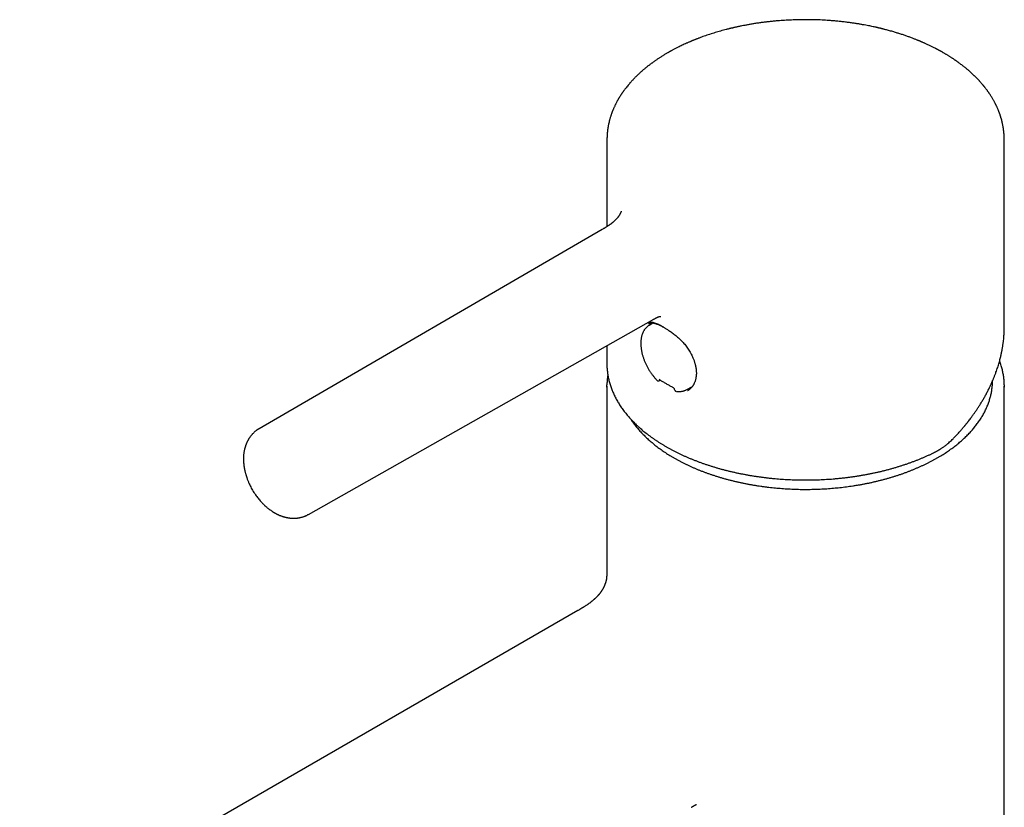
# Model space of a CAD drawing. Header units: millimetres. Extents: x 8 to 916, y 12 to 932.
# Tile 10 of 72: x 629 to 734, y 324 to 407. Entities that reach past the tile are written whole.
import ezdxf

# ---------------------------------------------------------------- set-up
doc = ezdxf.new("R2010")
doc.units = ezdxf.units.MM

msp = doc.modelspace()

# ---------------------------------------------------------------- linework, layer by layer
at = {"color": 7, "linetype": 'Continuous', "lineweight": 30}
for p, q in [((691.51, 394.55), (691.51, 394.56)), ((691.51, 394.55), (691.51, 385.52)), ((733.51, 394.56), (733.51, 394.55)), ((733.51, 374.91), (733.51, 394.55)), ((691.02, 385.23), (654.75, 364.16)), ((659.96, 355.1), (696.48, 375.74)), ((695.9, 375.24), (695.91, 375.25)), ((696.37, 375.33), (695.97, 375.08)), ((691.51, 372.93), (691.51, 371.03)), ((691.51, 371.03), (691.51, 370.89)), ((691.51, 368.66), (691.51, 351.2)), ((697.08, 369.25), (697.16, 369.29)), ((699.9, 368.28), (700.55, 368.63)), ((733.51, 238.43), (733.51, 368.66)), ((698.63, 368.35), (698.65, 368.28)), ((698.87, 368.1), (698.87, 368.1)), ((654.75, 364.16), (654.76, 364.16)), ((656.38, 355.28), (656.37, 355.28)), ((659.96, 355.1), (659.96, 355.1)), ((691.51, 351.19), (691.51, 351.2)), ((688.42, 344.93), (629.45, 310.89))]:
    msp.add_line(p, q, dxfattribs=at)
at = {"color": 7, "linetype": 'Continuous', "lineweight": 30, "flags": 128}
for points in [[(696.27, 375.34), (696.23, 375.29), (696.18, 375.21)], [(691.51, 368.55), (691.51, 368.66), (691.51, 368.78)], [(733.51, 368.78), (733.51, 368.66), (733.51, 368.55)]]:
    msp.add_lwpolyline(points, dxfattribs=at)
at = {"color": 7, "linetype": 'Continuous', "lineweight": 30}
msp.add_arc((700.03, 369.98), 1.58, 273.0934, 282.9163, dxfattribs=at)
for points, knots in [([(733.51, 394.56), (733.51, 394.59), (733.51, 394.65), (733.51, 394.73), (733.51, 394.79), (733.5, 394.85), (733.5, 394.91), (733.5, 394.98), (733.5, 395.08), (733.49, 395.19), (733.48, 395.31), (733.47, 395.41), (733.46, 395.49), (733.46, 395.55), (733.45, 395.61), (733.44, 395.68), (733.43, 395.75), (733.43, 395.81), (733.42, 395.85), (733.41, 395.9), (733.41, 395.94), (733.4, 395.99), (733.39, 396.06), (733.37, 396.16), (733.34, 396.28), (733.32, 396.39), (733.3, 396.49), (733.28, 396.58), (733.26, 396.66), (733.24, 396.73), (733.23, 396.79), (733.21, 396.87), (733.18, 396.95), (733.16, 397.03), (733.13, 397.11), (733.11, 397.19), (733.08, 397.27), (733.06, 397.35), (733.03, 397.44), (733, 397.52), (732.97, 397.59), (732.94, 397.67), (732.9, 397.76), (732.86, 397.87), (732.81, 397.98), (732.76, 398.09), (732.72, 398.19), (732.68, 398.27), (732.65, 398.33), (732.63, 398.38), (732.6, 398.44), (732.57, 398.49), (732.54, 398.55), (732.51, 398.62), (732.46, 398.71), (732.4, 398.82), (732.34, 398.93), (732.26, 399.06), (732.18, 399.19), (732.09, 399.34), (732.01, 399.46), (731.95, 399.56), (731.9, 399.63), (731.86, 399.69), (731.82, 399.75), (731.77, 399.81), (731.72, 399.89), (731.66, 399.97), (731.6, 400.05), (731.53, 400.14), (731.47, 400.21), (731.42, 400.28), (731.38, 400.33), (731.35, 400.37), (731.32, 400.4), (731.29, 400.44), (731.25, 400.48), (731.2, 400.54), (731.14, 400.61), (731.07, 400.7), (731, 400.78), (730.93, 400.85), (730.87, 400.92), (730.8, 400.99), (730.74, 401.06), (730.67, 401.13), (730.62, 401.19), (730.56, 401.24), (730.51, 401.3), (730.46, 401.35), (730.4, 401.41), (730.31, 401.49), (730.19, 401.61), (730.05, 401.74), (729.92, 401.86), (729.8, 401.97), (729.68, 402.07), (729.56, 402.17), (729.44, 402.27), (729.31, 402.37), (729.17, 402.49), (729.01, 402.61), (728.87, 402.71), (728.75, 402.8), (728.67, 402.86), (728.6, 402.91), (728.54, 402.96), (728.49, 402.99), (728.44, 403.02), (728.4, 403.05), (728.36, 403.08), (728.29, 403.13), (728.22, 403.18), (728.13, 403.24), (728.03, 403.3), (727.93, 403.37), (727.83, 403.43), (727.72, 403.5), (727.62, 403.56), (727.52, 403.63), (727.41, 403.69), (727.31, 403.76), (727.2, 403.82), (727.1, 403.87), (727.02, 403.92), (726.96, 403.96), (726.91, 403.99), (726.87, 404.01), (726.85, 404.02), (726.82, 404.04), (726.78, 404.06), (726.73, 404.08), (726.67, 404.12), (726.6, 404.16), (726.51, 404.2), (726.43, 404.25), (726.35, 404.29), (726.27, 404.33), (726.16, 404.39), (726.04, 404.45), (725.89, 404.52), (725.74, 404.6), (725.59, 404.67), (725.44, 404.74), (725.29, 404.81), (725.15, 404.87), (725.03, 404.93), (724.91, 404.98), (724.81, 405.02), (724.73, 405.05), (724.67, 405.08), (724.64, 405.09), (724.61, 405.11), (724.57, 405.12), (724.53, 405.14), (724.46, 405.17), (724.38, 405.2), (724.28, 405.24), (724.16, 405.29), (724.02, 405.34), (723.82, 405.42), (723.54, 405.53), (723.19, 405.65), (722.84, 405.78), (722.47, 405.89), (722.1, 406.01), (721.78, 406.11), (721.5, 406.19), (721.29, 406.25), (721.08, 406.3), (720.91, 406.35), (720.78, 406.38), (720.67, 406.41), (720.58, 406.43), (720.5, 406.45), (720.44, 406.47), (720.39, 406.48), (720.34, 406.49), (720.28, 406.5), (720.22, 406.52), (720.14, 406.54), (720.05, 406.56), (719.95, 406.58), (719.82, 406.61), (719.63, 406.65), (719.4, 406.7), (719.14, 406.75), (718.85, 406.81), (718.53, 406.86), (718.2, 406.92), (717.84, 406.98), (717.45, 407.04), (717.03, 407.09), (716.6, 407.15), (716.15, 407.2), (715.7, 407.24), (715.24, 407.28), (714.7, 407.32), (714.06, 407.36), (713.33, 407.38), (712.61, 407.39), (711.89, 407.38), (711.18, 407.36), (710.46, 407.33), (709.84, 407.29), (709.3, 407.24), (708.86, 407.2), (708.43, 407.15), (708.03, 407.1), (707.62, 407.05), (707.22, 406.99), (706.82, 406.92), (706.45, 406.86), (706.1, 406.79), (705.82, 406.74), (705.59, 406.69), (705.43, 406.66), (705.27, 406.62), (705.12, 406.59), (704.99, 406.56), (704.89, 406.54), (704.81, 406.52), (704.74, 406.5), (704.68, 406.49), (704.63, 406.48), (704.58, 406.47), (704.52, 406.45), (704.43, 406.43), (704.33, 406.4), (704.22, 406.37), (704.05, 406.33), (703.81, 406.27), (703.53, 406.19), (703.24, 406.11), (702.95, 406.02), (702.66, 405.93), (702.27, 405.81), (701.8, 405.65), (701.39, 405.5), (701.14, 405.4), (701.03, 405.36), (700.93, 405.32), (700.84, 405.28), (700.75, 405.25), (700.68, 405.22), (700.63, 405.2), (700.59, 405.18), (700.55, 405.17), (700.52, 405.15), (700.47, 405.13), (700.41, 405.11), (700.34, 405.08), (700.25, 405.04), (700.15, 405), (700.04, 404.95), (699.8, 404.84), (699.47, 404.69), (699.13, 404.52), (698.89, 404.4), (698.76, 404.33), (698.62, 404.26), (698.5, 404.2), (698.38, 404.14), (698.29, 404.09), (698.22, 404.05), (698.17, 404.02), (698.12, 403.99), (698.07, 403.96), (698.01, 403.93), (697.94, 403.89), (697.85, 403.84), (697.73, 403.77), (697.61, 403.69), (697.47, 403.61), (697.29, 403.5), (697.08, 403.36), (696.87, 403.23), (696.72, 403.12), (696.6, 403.04), (696.5, 402.97), (696.41, 402.9), (696.32, 402.84), (696.24, 402.78), (696.15, 402.72), (696.05, 402.64), (695.93, 402.55), (695.81, 402.46), (695.69, 402.36), (695.56, 402.26), (695.45, 402.16), (695.36, 402.08), (695.28, 402.02), (695.22, 401.96), (695.15, 401.9), (695.07, 401.83), (694.99, 401.76), (694.9, 401.67), (694.8, 401.58), (694.7, 401.49), (694.61, 401.4), (694.51, 401.3), (694.43, 401.22), (694.35, 401.13), (694.27, 401.05), (694.19, 400.97), (694.11, 400.88), (694.03, 400.79), (693.93, 400.68), (693.81, 400.54), (693.67, 400.37), (693.56, 400.23), (693.47, 400.12), (693.4, 400.03), (693.34, 399.95), (693.29, 399.87), (693.24, 399.8), (693.2, 399.75), (693.17, 399.7), (693.13, 399.65), (693.09, 399.58), (693.04, 399.51), (692.99, 399.44), (692.94, 399.36), (692.89, 399.28), (692.84, 399.19), (692.79, 399.12), (692.75, 399.05), (692.71, 398.99), (692.67, 398.92), (692.63, 398.85), (692.58, 398.76), (692.54, 398.67), (692.48, 398.57), (692.43, 398.46), (692.36, 398.33), (692.3, 398.2), (692.24, 398.07), (692.19, 397.95), (692.15, 397.84), (692.11, 397.75), (692.08, 397.68), (692.05, 397.6), (692.02, 397.52), (691.99, 397.42), (691.95, 397.31), (691.91, 397.18), (691.87, 397.05), (691.83, 396.92), (691.79, 396.8), (691.76, 396.69), (691.74, 396.58), (691.72, 396.48), (691.69, 396.38), (691.67, 396.26), (691.65, 396.15), (691.63, 396.06), (691.62, 395.99), (691.61, 395.92), (691.6, 395.86), (691.59, 395.81), (691.58, 395.76), (691.58, 395.71), (691.57, 395.66), (691.56, 395.6), (691.56, 395.53), (691.55, 395.46), (691.54, 395.4), (691.54, 395.33), (691.53, 395.25), (691.53, 395.17), (691.52, 395.08), (691.52, 395.01), (691.52, 394.95), (691.51, 394.93), (691.51, 394.9), (691.51, 394.88), (691.51, 394.85), (691.51, 394.8), (691.51, 394.74), (691.51, 394.65), (691.51, 394.59), (691.51, 394.56)], [0, 0, 0, 0, 0.001763, 0.003254, 0.004494, 0.005542, 0.00641, 0.008151, 0.010148, 0.012774, 0.01542, 0.017963, 0.019238, 0.020582, 0.022106, 0.023806, 0.025391, 0.026706, 0.0277, 0.028568, 0.029552, 0.030661, 0.031895, 0.034882, 0.037713, 0.040329, 0.042638, 0.04478, 0.046855, 0.048162, 0.049732, 0.051568, 0.053658, 0.055744, 0.057708, 0.059552, 0.061312, 0.063567, 0.065716, 0.067699, 0.069492, 0.071365, 0.073524, 0.07639, 0.079271, 0.082092, 0.084817, 0.086566, 0.088083, 0.089398, 0.090734, 0.09214, 0.093617, 0.095216, 0.097693, 0.100485, 0.103402, 0.106365, 0.110343, 0.114225, 0.118001, 0.120031, 0.121799, 0.123303, 0.124795, 0.126591, 0.128656, 0.13087, 0.133148, 0.13549, 0.137854, 0.139463, 0.14079, 0.141835, 0.14274, 0.143734, 0.144821, 0.146624, 0.148635, 0.150914, 0.153541, 0.15537, 0.157337, 0.15944, 0.161578, 0.163473, 0.165204, 0.166693, 0.168215, 0.169814, 0.171491, 0.173246, 0.177488, 0.181566, 0.185057, 0.188369, 0.191481, 0.194476, 0.197624, 0.200884, 0.204426, 0.208336, 0.212612, 0.214825, 0.216837, 0.218571, 0.220028, 0.221206, 0.222107, 0.222955, 0.224021, 0.225503, 0.227269, 0.229318, 0.231577, 0.233882, 0.236224, 0.238604, 0.24082, 0.243068, 0.245348, 0.247659, 0.250001, 0.252138, 0.253865, 0.255252, 0.256299, 0.257006, 0.257379, 0.257935, 0.258731, 0.259765, 0.261067, 0.262617, 0.264366, 0.266094, 0.267775, 0.269408, 0.270995, 0.274148, 0.277096, 0.279877, 0.282784, 0.285878, 0.289159, 0.291469, 0.293864, 0.296177, 0.298107, 0.299647, 0.300582, 0.301277, 0.301775, 0.302356, 0.30307, 0.304378, 0.30598, 0.307876, 0.310065, 0.312549, 0.315249, 0.321449, 0.327703, 0.334011, 0.340373, 0.346789, 0.353199, 0.357168, 0.360871, 0.364309, 0.36748, 0.369338, 0.371091, 0.372736, 0.374107, 0.375106, 0.375821, 0.376546, 0.377468, 0.378587, 0.379904, 0.381382, 0.382929, 0.384539, 0.388119, 0.391979, 0.396117, 0.40086, 0.405924, 0.411308, 0.417012, 0.423036, 0.429774, 0.436735, 0.443724, 0.450742, 0.457788, 0.464862, 0.476036, 0.487281, 0.498597, 0.509465, 0.520399, 0.531398, 0.542463, 0.549451, 0.556387, 0.563066, 0.569479, 0.575626, 0.582289, 0.588608, 0.594583, 0.600215, 0.605503, 0.608314, 0.611017, 0.613612, 0.616099, 0.618397, 0.619955, 0.621294, 0.622412, 0.62331, 0.624037, 0.624825, 0.62593, 0.627352, 0.629087, 0.63097, 0.632905, 0.637672, 0.64273, 0.647491, 0.652484, 0.657634, 0.662741, 0.672795, 0.682638, 0.684755, 0.686729, 0.688559, 0.690245, 0.691788, 0.693175, 0.694237, 0.694832, 0.695395, 0.696129, 0.697034, 0.69811, 0.699356, 0.701045, 0.702971, 0.705135, 0.707535, 0.716321, 0.724862, 0.727655, 0.730421, 0.733159, 0.735818, 0.738152, 0.740131, 0.741436, 0.742522, 0.743527, 0.744581, 0.745715, 0.747027, 0.749147, 0.75162, 0.754446, 0.757463, 0.760443, 0.766183, 0.771773, 0.774561, 0.777189, 0.779608, 0.781819, 0.783821, 0.785675, 0.787697, 0.790322, 0.793228, 0.796276, 0.799414, 0.802642, 0.805852, 0.808097, 0.810075, 0.81179, 0.813554, 0.815554, 0.817792, 0.820452, 0.823166, 0.825918, 0.82871, 0.831516, 0.834116, 0.836458, 0.838739, 0.841031, 0.843549, 0.846218, 0.84887, 0.853276, 0.857886, 0.862709, 0.865017, 0.867342, 0.869679, 0.871818, 0.873658, 0.874821, 0.876022, 0.8775, 0.879257, 0.881283, 0.883305, 0.885194, 0.887573, 0.889699, 0.891605, 0.893342, 0.894938, 0.896595, 0.89855, 0.900794, 0.903181, 0.905663, 0.908239, 0.911914, 0.915343, 0.918507, 0.92153, 0.924421, 0.926467, 0.928279, 0.930052, 0.932104, 0.934424, 0.937412, 0.940567, 0.943781, 0.946985, 0.950017, 0.952821, 0.955154, 0.957449, 0.959956, 0.962715, 0.965786, 0.967457, 0.969096, 0.970684, 0.972202, 0.973503, 0.974553, 0.975576, 0.976752, 0.978157, 0.979731, 0.981241, 0.982667, 0.984007, 0.985894, 0.987716, 0.989588, 0.991641, 0.992313, 0.992904, 0.993413, 0.993841, 0.994339, 0.995195, 0.996423, 0.998025, 1, 1, 1, 1]), ([(693.02, 387.15), (693.02, 387.15), (693.02, 387.15), (693.02, 387.14), (693.02, 387.13), (693.01, 387.11), (693.01, 387.1), (693, 387.09), (693, 387.08), (692.99, 387.07), (692.99, 387.05), (692.98, 387.03), (692.97, 387.01), (692.96, 386.98), (692.94, 386.95), (692.93, 386.92), (692.9, 386.87), (692.88, 386.82), (692.85, 386.77), (692.82, 386.72), (692.78, 386.67), (692.74, 386.61), (692.71, 386.56), (692.67, 386.51), (692.63, 386.47), (692.59, 386.41), (692.53, 386.35), (692.47, 386.29), (692.41, 386.22), (692.34, 386.15), (692.27, 386.09), (692.2, 386.03), (692.14, 385.97), (692.08, 385.92), (692.02, 385.88), (691.98, 385.85), (691.94, 385.81), (691.88, 385.77), (691.82, 385.73), (691.75, 385.68), (691.68, 385.63), (691.63, 385.59), (691.58, 385.56), (691.54, 385.54), (691.51, 385.52), (691.47, 385.5), (691.44, 385.47), (691.4, 385.45), (691.34, 385.42), (691.28, 385.38), (691.2, 385.33), (691.12, 385.28), (691.05, 385.25), (691.02, 385.23)], [0, 0, 0, 0, 0.0209324, 0.0475041, 0.0730511, 0.0970829, 0.1186957, 0.12934, 0.1391464, 0.1487454, 0.1607285, 0.1757871, 0.1933042, 0.209856, 0.2249098, 0.2514232, 0.2765703, 0.301459, 0.3260669, 0.3520966, 0.3747765, 0.3991385, 0.4219049, 0.4420703, 0.4602541, 0.4819176, 0.506853, 0.5348453, 0.5631007, 0.5904946, 0.6170389, 0.6412993, 0.664727, 0.6855909, 0.7033181, 0.7179812, 0.7298617, 0.7461827, 0.7682194, 0.7916049, 0.8129385, 0.8325565, 0.843409, 0.8542471, 0.8649777, 0.87539, 0.8854799, 0.8970285, 0.9114156, 0.9290896, 0.9498908, 0.9736139, 1, 1, 1, 1]), ([(696.48, 375.74), (696.5, 375.75), (696.53, 375.77), (696.58, 375.8), (696.61, 375.82), (696.64, 375.83), (696.67, 375.85), (696.71, 375.87), (696.75, 375.89), (696.78, 375.91), (696.81, 375.92), (696.83, 375.93), (696.86, 375.95), (696.88, 375.95), (696.9, 375.96), (696.91, 375.97), (696.92, 375.97), (696.93, 375.98), (696.95, 375.98), (696.97, 375.99), (696.98, 375.99), (697, 376), (697.01, 376), (697.04, 376.01), (697.06, 376.02), (697.1, 376.02), (697.13, 376.03), (697.15, 376.03), (697.16, 376.03), (697.17, 376.03), (697.17, 376.03), (697.18, 376.03), (697.18, 376.03), (697.18, 376.03), (697.19, 376.03), (697.19, 376.03), (697.19, 376.03), (697.19, 376.03), (697.19, 376.03), (697.19, 376.03)], [0, 0, 0, 0, 0.023467, 0.042614, 0.057153, 0.067379, 0.077435, 0.099579, 0.124411, 0.144194, 0.16052, 0.177271, 0.196667, 0.218556, 0.232446, 0.243833, 0.255821, 0.269144, 0.285388, 0.316635, 0.342473, 0.364109, 0.386011, 0.41217, 0.484003, 0.540037, 0.61298, 0.673194, 0.733622, 0.808354, 0.830482, 0.851679, 0.87542, 0.902506, 0.928193, 0.94998, 0.970918, 0.992254, 1, 1, 1, 1]), ([(695.97, 375.08), (695.95, 375.07), (695.9, 375.05), (695.83, 375), (695.76, 374.93), (695.68, 374.87), (695.62, 374.8), (695.55, 374.72), (695.49, 374.64), (695.43, 374.55), (695.38, 374.46), (695.33, 374.36), (695.29, 374.26), (695.25, 374.16), (695.21, 374.05), (695.18, 373.94), (695.15, 373.82), (695.13, 373.7), (695.11, 373.58), (695.1, 373.45), (695.09, 373.33), (695.09, 373.19), (695.09, 373.06), (695.1, 372.93), (695.11, 372.79), (695.13, 372.65), (695.15, 372.51), (695.17, 372.37), (695.2, 372.23), (695.23, 372.08), (695.27, 371.94), (695.31, 371.79), (695.36, 371.65), (695.41, 371.51), (695.46, 371.36), (695.52, 371.22), (695.58, 371.08), (695.65, 370.94), (695.72, 370.8), (695.79, 370.66), (695.87, 370.52), (695.95, 370.39), (696.03, 370.25), (696.12, 370.12), (696.2, 369.99), (696.3, 369.87), (696.39, 369.75), (696.49, 369.63), (696.58, 369.51), (696.69, 369.4), (696.76, 369.32), (696.79, 369.28), (696.79, 369.28)], [0, 0, 0, 0, 0.012549, 0.031967, 0.051404, 0.070887, 0.090441, 0.11009, 0.129849, 0.149734, 0.16975, 0.189901, 0.210182, 0.230585, 0.251099, 0.27171, 0.292401, 0.313159, 0.333966, 0.35481, 0.375679, 0.396561, 0.417449, 0.438333, 0.459211, 0.480077, 0.50093, 0.521769, 0.542593, 0.563402, 0.584196, 0.604975, 0.625742, 0.646496, 0.66724, 0.687974, 0.7087, 0.729419, 0.750134, 0.770844, 0.791553, 0.812261, 0.83297, 0.853682, 0.874397, 0.895117, 0.915844, 0.93658, 0.957326, 0.978083, 0.998853, 1, 1, 1, 1]), ([(695.91, 375.25), (695.93, 375.26), (695.97, 375.28), (696.02, 375.3), (696.08, 375.32), (696.12, 375.33), (696.17, 375.33), (696.21, 375.34), (696.27, 375.34), (696.34, 375.34), (696.42, 375.33), (696.47, 375.32), (696.51, 375.31), (696.56, 375.3), (696.61, 375.29), (696.68, 375.27), (696.75, 375.24), (696.84, 375.21), (696.93, 375.18), (697.03, 375.13), (697.14, 375.08), (697.26, 375.02), (697.4, 374.94), (697.5, 374.89), (697.55, 374.86)], [0, 0, 0, 0, 0.0560892, 0.1099424, 0.1567797, 0.1966244, 0.2295199, 0.2582204, 0.2860008, 0.3577842, 0.4231312, 0.4462395, 0.4690358, 0.4964061, 0.5294389, 0.5681568, 0.6125764, 0.6551972, 0.7020195, 0.7530503, 0.8083062, 0.8678245, 0.9316785, 1, 1, 1, 1]), ([(695.92, 375.43), (695.95, 375.43), (696.02, 375.44), (696.13, 375.44), (696.27, 375.43), (696.44, 375.39), (696.63, 375.33), (696.84, 375.25), (697.05, 375.16), (697.28, 375.04), (697.44, 374.95), (697.51, 374.91)], [0, 0, 0, 0, 0.066702, 0.160658, 0.256065, 0.379878, 0.504083, 0.629315, 0.753998, 0.877144, 1, 1, 1, 1]), ([(697.55, 374.86), (697.58, 374.84), (697.66, 374.79), (697.78, 374.72), (697.92, 374.63), (698.07, 374.53), (698.24, 374.42), (698.41, 374.3), (698.59, 374.16), (698.78, 374.01), (698.97, 373.85), (699.17, 373.67), (699.37, 373.48), (699.56, 373.28), (699.73, 373.08), (699.89, 372.89), (700.04, 372.68), (700.18, 372.46), (700.27, 372.32), (700.31, 372.25)], [0, 0, 0, 0, 0.035326, 0.079651, 0.126939, 0.17722, 0.23051, 0.286803, 0.346062, 0.408203, 0.473084, 0.540525, 0.610619, 0.68358, 0.744135, 0.80669, 0.871248, 0.937739, 1, 1, 1, 1]), ([(728.31, 363.32), (728.37, 363.38), (728.49, 363.51), (728.66, 363.69), (728.8, 363.86), (728.93, 364), (729.04, 364.13), (729.13, 364.24), (729.2, 364.32), (729.27, 364.4), (729.32, 364.46), (729.36, 364.51), (729.39, 364.55), (729.42, 364.58), (729.45, 364.62), (729.48, 364.66), (729.52, 364.71), (729.57, 364.76), (729.61, 364.82), (729.7, 364.93), (729.82, 365.09), (729.98, 365.3), (730.16, 365.55), (730.35, 365.82), (730.54, 366.09), (730.73, 366.37), (730.92, 366.66), (731.1, 366.96), (731.3, 367.28), (731.45, 367.56), (731.58, 367.79), (731.68, 367.97), (731.77, 368.16), (731.86, 368.33), (731.94, 368.5), (732.01, 368.64), (732.06, 368.76), (732.11, 368.86), (732.15, 368.94), (732.18, 369.01), (732.2, 369.06), (732.22, 369.09), (732.23, 369.12), (732.24, 369.15), (732.26, 369.19), (732.28, 369.25), (732.32, 369.33), (732.36, 369.43), (732.41, 369.54), (732.46, 369.67), (732.51, 369.82), (732.57, 369.97), (732.64, 370.16), (732.72, 370.39), (732.81, 370.64), (732.88, 370.89), (732.96, 371.13), (733.02, 371.35), (733.08, 371.57), (733.13, 371.77), (733.16, 371.94), (733.19, 372.07), (733.21, 372.15), (733.22, 372.21), (733.23, 372.25), (733.24, 372.29), (733.25, 372.33), (733.26, 372.4), (733.28, 372.48), (733.29, 372.57), (733.31, 372.67), (733.33, 372.78), (733.35, 372.91), (733.37, 373.05), (733.39, 373.2), (733.42, 373.39), (733.44, 373.62), (733.47, 373.88), (733.48, 374.12), (733.5, 374.34), (733.5, 374.55), (733.51, 374.74), (733.51, 374.86), (733.51, 374.92)], [0, 0, 0, 0, 0.018827, 0.036035, 0.051623, 0.065591, 0.077939, 0.086992, 0.094921, 0.101725, 0.107405, 0.111961, 0.115393, 0.118746, 0.121901, 0.125664, 0.130034, 0.135012, 0.140597, 0.146732, 0.164332, 0.182728, 0.205663, 0.229723, 0.254905, 0.278815, 0.303999, 0.330512, 0.358352, 0.387515, 0.402592, 0.417999, 0.433737, 0.449271, 0.463631, 0.474686, 0.484912, 0.49431, 0.500816, 0.506508, 0.510733, 0.513474, 0.51531, 0.517932, 0.52145, 0.525864, 0.532666, 0.540876, 0.550493, 0.561516, 0.573944, 0.587037, 0.599785, 0.622244, 0.643526, 0.663632, 0.68387, 0.702762, 0.720478, 0.737543, 0.753994, 0.762135, 0.769516, 0.77453, 0.777126, 0.779677, 0.783632, 0.788991, 0.795754, 0.803023, 0.811421, 0.820948, 0.831604, 0.843387, 0.856296, 0.869743, 0.892656, 0.914129, 0.934164, 0.952766, 0.969938, 0.985681, 1, 1, 1, 1]), ([(700.31, 372.25), (700.33, 372.21), (700.39, 372.1), (700.47, 371.94), (700.56, 371.75), (700.63, 371.58), (700.69, 371.43), (700.74, 371.29), (700.78, 371.16), (700.81, 371.05), (700.84, 370.95), (700.86, 370.87), (700.87, 370.79), (700.89, 370.74), (700.89, 370.7), (700.9, 370.67), (700.9, 370.65), (700.91, 370.61), (700.92, 370.56), (700.93, 370.51), (700.93, 370.44), (700.94, 370.35), (700.95, 370.25), (700.96, 370.16), (700.96, 370.02), (700.96, 369.86), (700.94, 369.66), (700.91, 369.5), (700.88, 369.35), (700.84, 369.22), (700.8, 369.1), (700.76, 369), (700.72, 368.93), (700.7, 368.88), (700.68, 368.85), (700.67, 368.83), (700.66, 368.8), (700.64, 368.77), (700.61, 368.73), (700.58, 368.69), (700.55, 368.63), (700.5, 368.57), (700.45, 368.51), (700.38, 368.44), (700.31, 368.37), (700.24, 368.31), (700.18, 368.26), (700.12, 368.22), (700.07, 368.19), (700.04, 368.16), (700.02, 368.15), (700.01, 368.15)], [0, 0, 0, 0, 0.02337, 0.062771, 0.099253, 0.132823, 0.163488, 0.190779, 0.215272, 0.236972, 0.255883, 0.273993, 0.288515, 0.299456, 0.306822, 0.311065, 0.316177, 0.323463, 0.332919, 0.344539, 0.358317, 0.377314, 0.397857, 0.418048, 0.437876, 0.483597, 0.527211, 0.5689, 0.60076, 0.632974, 0.665536, 0.698232, 0.713092, 0.725209, 0.734585, 0.741222, 0.747333, 0.756295, 0.767797, 0.782035, 0.799007, 0.818711, 0.841145, 0.866306, 0.891948, 0.918701, 0.942037, 0.961966, 0.9785, 0.991656, 1, 1, 1, 1]), ([(691.51, 370.88), (691.51, 370.84), (691.51, 370.72), (691.52, 370.53), (691.54, 370.32), (691.57, 370.11), (691.6, 369.9), (691.63, 369.68), (691.68, 369.47), (691.72, 369.26), (691.78, 369.05), (691.84, 368.84), (691.91, 368.63), (691.98, 368.42), (692.06, 368.21), (692.15, 368.01), (692.24, 367.8), (692.34, 367.59), (692.44, 367.39), (692.55, 367.19), (692.67, 366.98), (692.79, 366.78), (692.92, 366.58), (693.06, 366.38), (693.2, 366.19), (693.34, 365.99), (693.49, 365.8), (693.65, 365.6), (693.81, 365.41), (693.98, 365.22), (694.16, 365.04), (694.34, 364.85), (694.52, 364.67), (694.71, 364.49), (694.91, 364.31), (695.11, 364.13), (695.32, 363.95), (695.53, 363.78), (695.75, 363.61), (695.97, 363.44), (696.2, 363.27), (696.43, 363.11), (696.66, 362.95), (696.91, 362.79), (697.15, 362.63), (697.4, 362.48), (697.66, 362.33), (697.92, 362.18), (698.18, 362.03), (698.45, 361.89), (698.72, 361.75), (699, 361.61), (699.28, 361.47), (699.56, 361.34), (699.85, 361.21), (700.14, 361.09), (700.44, 360.96), (700.74, 360.84), (701.04, 360.73), (701.34, 360.61), (701.65, 360.5), (701.97, 360.39), (702.28, 360.29), (702.6, 360.19), (702.92, 360.09), (703.25, 359.99), (703.57, 359.9), (703.9, 359.81), (704.23, 359.73), (704.57, 359.65), (704.91, 359.57), (705.25, 359.49), (705.59, 359.42), (705.93, 359.36), (706.28, 359.29), (706.62, 359.23), (706.97, 359.17), (707.32, 359.12), (707.67, 359.07), (708.03, 359.02), (708.38, 358.98), (708.74, 358.94), (709.1, 358.9), (709.45, 358.87), (709.81, 358.84), (710.17, 358.82), (710.53, 358.79), (710.9, 358.78), (711.26, 358.76), (711.62, 358.75), (711.98, 358.74), (712.34, 358.74), (712.71, 358.74), (713.07, 358.74), (713.43, 358.75), (713.79, 358.76), (714.15, 358.78), (714.52, 358.8), (714.88, 358.82), (715.24, 358.84), (715.59, 358.87), (715.95, 358.91), (716.31, 358.94), (716.67, 358.98), (717.02, 359.03), (717.37, 359.07), (717.73, 359.12), (718.08, 359.18), (718.43, 359.24), (718.77, 359.3), (719.12, 359.36), (719.46, 359.43), (719.8, 359.5), (720.14, 359.58), (720.48, 359.65), (720.81, 359.74), (721.14, 359.82), (721.47, 359.91), (721.8, 360), (722.12, 360.1), (722.45, 360.2), (722.76, 360.3), (723.08, 360.4), (723.39, 360.51), (723.7, 360.62), (724.01, 360.74), (724.31, 360.85), (724.61, 360.97), (724.9, 361.1), (725.19, 361.22), (725.48, 361.35), (725.76, 361.48), (725.96, 361.58), (726.07, 361.63), (726.09, 361.64)], [0, 0, 0, 0, 0.0047, 0.01222, 0.01974, 0.027262, 0.034786, 0.042314, 0.049845, 0.05738, 0.06492, 0.072466, 0.080017, 0.087575, 0.095138, 0.102709, 0.110286, 0.11787, 0.12546, 0.133057, 0.140661, 0.148271, 0.155887, 0.163509, 0.171137, 0.17877, 0.186408, 0.19405, 0.201697, 0.209347, 0.217001, 0.224659, 0.232319, 0.239982, 0.247647, 0.255315, 0.262984, 0.270654, 0.278326, 0.285999, 0.293673, 0.301347, 0.309022, 0.316697, 0.324372, 0.332048, 0.339723, 0.347398, 0.355073, 0.362748, 0.370422, 0.378095, 0.385768, 0.393441, 0.401113, 0.408785, 0.416455, 0.424126, 0.431795, 0.439464, 0.447132, 0.4548, 0.462467, 0.470133, 0.477799, 0.485464, 0.493128, 0.500792, 0.508456, 0.516118, 0.52378, 0.531442, 0.539103, 0.546764, 0.554424, 0.562084, 0.569743, 0.577402, 0.585061, 0.592719, 0.600377, 0.608034, 0.615692, 0.623349, 0.631006, 0.638662, 0.646319, 0.653975, 0.661632, 0.669288, 0.676944, 0.6846, 0.692256, 0.699912, 0.707568, 0.715224, 0.722881, 0.730537, 0.738193, 0.74585, 0.753507, 0.761164, 0.768821, 0.776478, 0.784136, 0.791794, 0.799453, 0.807111, 0.814771, 0.82243, 0.83009, 0.837751, 0.845412, 0.853073, 0.860735, 0.868397, 0.87606, 0.883724, 0.891388, 0.899053, 0.906719, 0.914385, 0.922052, 0.929719, 0.937387, 0.945056, 0.952726, 0.960396, 0.968067, 0.975739, 0.983411, 0.991084, 0.998354, 1, 1, 1, 1]), ([(733.51, 368.79), (733.51, 368.82), (733.5, 368.93), (733.5, 369.11), (733.48, 369.32), (733.46, 369.54), (733.43, 369.75), (733.39, 369.97), (733.35, 370.18), (733.3, 370.39), (733.25, 370.61), (733.19, 370.82), (733.12, 371.04), (733.06, 371.21), (733.03, 371.31), (733.01, 371.34)], [0, 0, 0, 0, 0.041006, 0.124176, 0.207472, 0.290906, 0.374486, 0.458222, 0.542122, 0.626193, 0.710441, 0.794873, 0.879492, 0.9643, 1, 1, 1, 1]), ([(691.61, 369.85), (691.6, 369.81), (691.58, 369.69), (691.56, 369.51), (691.53, 369.29), (691.52, 369.08), (691.51, 368.91), (691.51, 368.81), (691.51, 368.79)], [0, 0, 0, 0, 0.125538, 0.325794, 0.526207, 0.726802, 0.927606, 1, 1, 1, 1]), ([(694.03, 365.18), (694.04, 365.16), (694.09, 365.08), (694.19, 364.93), (694.32, 364.74), (694.46, 364.56), (694.61, 364.37), (694.76, 364.18), (694.92, 364), (695.08, 363.82), (695.25, 363.64), (695.43, 363.46), (695.61, 363.28), (695.79, 363.11), (695.98, 362.94), (696.18, 362.77), (696.38, 362.6), (696.58, 362.43), (696.8, 362.27), (697.01, 362.11), (697.23, 361.95), (697.46, 361.79), (697.69, 361.63), (697.92, 361.48), (698.16, 361.33), (698.41, 361.19), (698.66, 361.04), (698.91, 360.9), (699.17, 360.76), (699.43, 360.62), (699.7, 360.49), (699.97, 360.36), (700.24, 360.23), (700.52, 360.1), (700.8, 359.98), (701.08, 359.86), (701.37, 359.74), (701.67, 359.63), (701.96, 359.52), (702.26, 359.41), (702.56, 359.31), (702.87, 359.21), (703.18, 359.11), (703.49, 359.01), (703.8, 358.92), (704.12, 358.83), (704.44, 358.75), (704.76, 358.67), (705.09, 358.59), (705.41, 358.51), (705.74, 358.44), (706.08, 358.37), (706.41, 358.31), (706.74, 358.25), (707.08, 358.19), (707.42, 358.14), (707.76, 358.09), (708.1, 358.04), (708.45, 357.99), (708.79, 357.95), (709.14, 357.92), (709.48, 357.88), (709.83, 357.86), (710.18, 357.83), (710.53, 357.81), (710.88, 357.79), (711.23, 357.77), (711.58, 357.76), (711.93, 357.75), (712.29, 357.75), (712.64, 357.75), (712.99, 357.75), (713.34, 357.76), (713.69, 357.77), (714.04, 357.78), (714.39, 357.8), (714.74, 357.82), (715.09, 357.85), (715.44, 357.88), (715.79, 357.91), (716.13, 357.94), (716.48, 357.98), (716.82, 358.03), (717.16, 358.07), (717.5, 358.12), (717.84, 358.18), (718.18, 358.23), (718.52, 358.29), (718.85, 358.36), (719.18, 358.42), (719.51, 358.49), (719.84, 358.57), (720.17, 358.65), (720.49, 358.73), (720.81, 358.81), (721.13, 358.9), (721.44, 358.99), (721.76, 359.08), (722.06, 359.18), (722.37, 359.28), (722.67, 359.38), (722.97, 359.49), (723.27, 359.6), (723.56, 359.71), (723.85, 359.83), (724.14, 359.95), (724.42, 360.07), (724.7, 360.19), (724.98, 360.32), (725.25, 360.45), (725.52, 360.59), (725.78, 360.72), (726.04, 360.86), (726.29, 361), (726.54, 361.15), (726.79, 361.29), (727.03, 361.44), (727.27, 361.59), (727.5, 361.75), (727.72, 361.9), (727.95, 362.06), (728.16, 362.22), (728.38, 362.39), (728.58, 362.55), (728.79, 362.72), (728.98, 362.89), (729.18, 363.06), (729.36, 363.24), (729.54, 363.41), (729.72, 363.59), (729.89, 363.77), (730.05, 363.95), (730.21, 364.14), (730.37, 364.32), (730.51, 364.51), (730.66, 364.7), (730.79, 364.88), (730.92, 365.08), (731.05, 365.27), (731.17, 365.46), (731.28, 365.66), (731.39, 365.85), (731.49, 366.05), (731.58, 366.25), (731.67, 366.45), (731.75, 366.64), (731.83, 366.85), (731.9, 367.05), (731.96, 367.25), (732.02, 367.45), (732.07, 367.65), (732.12, 367.86), (732.16, 368.06), (732.19, 368.27), (732.22, 368.47), (732.24, 368.67), (732.25, 368.88), (732.26, 369.05), (732.26, 369.15), (732.26, 369.19)], [0, 0, 0, 0, 0.001675, 0.008082, 0.014492, 0.020903, 0.027317, 0.033734, 0.040152, 0.046572, 0.052993, 0.059417, 0.065841, 0.072266, 0.078693, 0.08512, 0.091548, 0.097977, 0.104406, 0.110836, 0.117266, 0.123697, 0.130127, 0.136558, 0.142988, 0.149419, 0.155849, 0.16228, 0.16871, 0.17514, 0.18157, 0.188, 0.194429, 0.200858, 0.207287, 0.213716, 0.220144, 0.226572, 0.233, 0.239427, 0.245854, 0.252281, 0.258707, 0.265133, 0.271559, 0.277985, 0.28441, 0.290835, 0.29726, 0.303685, 0.310109, 0.316533, 0.322957, 0.329381, 0.335804, 0.342228, 0.348651, 0.355074, 0.361497, 0.367919, 0.374342, 0.380764, 0.387187, 0.393609, 0.400031, 0.406453, 0.412875, 0.419297, 0.425719, 0.432141, 0.438563, 0.444985, 0.451407, 0.457829, 0.464251, 0.470673, 0.477095, 0.483517, 0.48994, 0.496362, 0.502784, 0.509207, 0.51563, 0.522053, 0.528476, 0.534899, 0.541322, 0.547746, 0.554169, 0.560593, 0.567017, 0.573442, 0.579866, 0.586291, 0.592717, 0.599142, 0.605568, 0.611994, 0.61842, 0.624847, 0.631274, 0.637701, 0.644128, 0.650556, 0.656984, 0.663413, 0.669842, 0.676271, 0.6827, 0.68913, 0.69556, 0.70199, 0.708421, 0.714852, 0.721283, 0.727714, 0.734145, 0.740577, 0.747008, 0.75344, 0.759871, 0.766303, 0.772734, 0.779165, 0.785595, 0.792025, 0.798455, 0.804883, 0.811311, 0.817738, 0.824164, 0.830588, 0.837011, 0.843433, 0.849853, 0.856271, 0.862687, 0.8691, 0.875511, 0.88192, 0.888326, 0.894729, 0.901129, 0.907526, 0.913919, 0.92031, 0.926697, 0.933081, 0.939461, 0.945839, 0.952214, 0.958586, 0.964955, 0.971322, 0.977687, 0.98405, 0.990411, 0.996772, 1, 1, 1, 1]), ([(696.79, 369.28), (696.81, 369.27), (696.84, 369.24), (696.89, 369.22), (696.92, 369.22), (696.96, 369.21), (697.01, 369.22), (697.05, 369.23), (697.07, 369.24), (697.08, 369.25)], [0, 0, 0, 0, 0.22807, 0.351834, 0.479896, 0.6105, 0.741841, 0.872199, 1, 1, 1, 1]), ([(697.02, 369.38), (697.07, 369.35), (697.22, 369.25), (697.47, 369.1), (697.78, 368.92), (698.08, 368.75), (698.33, 368.62), (698.46, 368.54), (698.5, 368.52)], [0, 0, 0, 0, 0.108907, 0.315719, 0.522528, 0.729333, 0.936135, 1, 1, 1, 1]), ([(698.5, 368.52), (698.51, 368.51), (698.54, 368.5), (698.58, 368.45), (698.61, 368.41), (698.62, 368.37), (698.63, 368.35)], [0, 0, 0, 0, 0.246728, 0.492029, 0.742246, 1, 1, 1, 1]), ([(698.65, 368.28), (698.66, 368.27), (698.67, 368.24), (698.69, 368.21), (698.71, 368.18), (698.74, 368.15), (698.78, 368.13), (698.81, 368.11), (698.84, 368.1), (698.84, 368.1)], [0, 0, 0, 0, 0.173523, 0.286438, 0.417595, 0.567374, 0.735681, 0.921729, 1, 1, 1, 1]), ([(698.87, 368.1), (698.89, 368.09), (698.96, 368.09), (699.05, 368.08), (699.16, 368.08), (699.27, 368.09), (699.37, 368.1), (699.47, 368.12), (699.57, 368.14), (699.66, 368.17), (699.76, 368.21), (699.83, 368.24), (699.88, 368.27), (699.9, 368.28)], [0, 0, 0, 0, 0.069925, 0.169351, 0.268169, 0.366331, 0.463813, 0.560617, 0.656773, 0.752342, 0.847408, 0.94208, 1, 1, 1, 1]), ([(654.76, 364.17), (654.73, 364.15), (654.68, 364.12), (654.62, 364.08), (654.57, 364.05), (654.52, 364.02), (654.48, 363.99), (654.44, 363.96), (654.39, 363.91), (654.31, 363.86), (654.23, 363.78), (654.15, 363.7), (654.07, 363.62), (654, 363.55), (653.94, 363.47), (653.87, 363.39), (653.81, 363.31), (653.75, 363.23), (653.7, 363.15), (653.65, 363.08), (653.62, 363.01), (653.58, 362.95), (653.54, 362.88), (653.5, 362.8), (653.46, 362.72), (653.43, 362.64), (653.4, 362.59), (653.38, 362.53), (653.36, 362.47), (653.33, 362.41), (653.31, 362.33), (653.28, 362.25), (653.26, 362.17), (653.23, 362.07), (653.2, 361.97), (653.18, 361.86), (653.16, 361.75), (653.14, 361.63), (653.12, 361.51), (653.11, 361.38), (653.1, 361.25), (653.09, 361.12), (653.09, 360.99), (653.09, 360.86), (653.1, 360.75), (653.1, 360.65), (653.11, 360.55), (653.12, 360.48), (653.12, 360.41), (653.13, 360.34), (653.14, 360.27), (653.15, 360.2), (653.16, 360.13), (653.17, 360.05), (653.18, 359.98), (653.2, 359.92), (653.21, 359.87), (653.21, 359.83), (653.22, 359.8), (653.23, 359.75), (653.24, 359.69), (653.26, 359.61), (653.29, 359.52), (653.32, 359.41), (653.35, 359.3), (653.38, 359.19), (653.42, 359.08), (653.46, 358.96), (653.5, 358.83), (653.56, 358.68), (653.61, 358.55), (653.68, 358.4), (653.76, 358.22), (653.87, 358), (653.99, 357.77), (654.13, 357.53), (654.28, 357.3), (654.43, 357.08), (654.58, 356.89), (654.72, 356.72), (654.85, 356.55), (654.99, 356.4), (655.12, 356.27), (655.23, 356.15), (655.32, 356.07), (655.4, 355.99), (655.48, 355.92), (655.57, 355.85), (655.66, 355.77), (655.75, 355.7), (655.84, 355.63), (655.93, 355.57), (656.02, 355.5), (656.1, 355.45), (656.15, 355.41), (656.19, 355.39), (656.24, 355.35), (656.31, 355.32), (656.35, 355.29), (656.38, 355.28)], [0, 0, 0, 0, 0.009206, 0.016597, 0.022165, 0.026963, 0.031804, 0.036751, 0.042102, 0.052996, 0.064458, 0.07586, 0.087135, 0.097198, 0.106435, 0.115921, 0.126925, 0.13649, 0.146468, 0.155344, 0.162446, 0.169238, 0.176547, 0.186279, 0.197523, 0.204479, 0.209857, 0.215555, 0.221861, 0.228924, 0.236827, 0.245518, 0.253545, 0.264111, 0.274255, 0.285887, 0.296624, 0.308789, 0.320999, 0.333065, 0.345367, 0.358433, 0.372857, 0.383396, 0.393742, 0.403976, 0.413798, 0.42038, 0.426001, 0.432278, 0.439729, 0.446277, 0.453095, 0.460183, 0.467518, 0.473868, 0.47846, 0.481435, 0.484146, 0.48757, 0.493782, 0.501478, 0.510655, 0.521289, 0.53223, 0.542776, 0.552929, 0.56269, 0.577245, 0.590848, 0.603508, 0.615798, 0.635682, 0.657134, 0.680168, 0.704803, 0.730032, 0.754525, 0.77494, 0.794826, 0.814189, 0.83294, 0.849888, 0.864653, 0.877224, 0.885087, 0.894739, 0.905837, 0.917041, 0.928092, 0.938673, 0.948627, 0.959842, 0.970468, 0.974953, 0.97924, 0.984669, 0.991586, 1, 1, 1, 1]), ([(726.09, 361.64), (726.13, 361.66), (726.2, 361.7), (726.31, 361.76), (726.4, 361.8), (726.47, 361.85), (726.53, 361.88), (726.57, 361.91), (726.61, 361.93), (726.65, 361.95), (726.69, 361.98), (726.74, 362.01), (726.81, 362.05), (726.89, 362.1), (726.99, 362.17), (727.11, 362.26), (727.25, 362.36), (727.4, 362.47), (727.56, 362.61), (727.73, 362.76), (727.92, 362.92), (728.11, 363.11), (728.24, 363.25), (728.31, 363.32)], [0, 0, 0, 0, 0.049494, 0.092716, 0.129713, 0.160521, 0.185166, 0.203668, 0.216825, 0.232032, 0.251102, 0.274029, 0.300805, 0.331425, 0.378622, 0.432741, 0.493783, 0.561761, 0.636704, 0.71714, 0.804424, 0.898662, 1, 1, 1, 1]), ([(656.37, 355.28), (656.41, 355.26), (656.47, 355.22), (656.55, 355.18), (656.61, 355.15), (656.66, 355.12), (656.7, 355.11), (656.74, 355.09), (656.79, 355.06), (656.85, 355.04), (656.92, 355), (657.01, 354.97), (657.09, 354.94), (657.18, 354.91), (657.25, 354.88), (657.32, 354.86), (657.39, 354.84), (657.47, 354.82), (657.57, 354.8), (657.66, 354.78), (657.75, 354.76), (657.81, 354.75), (657.86, 354.74), (657.9, 354.73), (657.95, 354.73), (658, 354.72), (658.06, 354.72), (658.13, 354.71), (658.2, 354.71), (658.27, 354.7), (658.33, 354.7), (658.39, 354.7), (658.46, 354.7), (658.53, 354.7), (658.61, 354.71), (658.7, 354.71), (658.79, 354.72), (658.87, 354.73), (658.96, 354.75), (659.05, 354.76), (659.14, 354.78), (659.25, 354.81), (659.36, 354.84), (659.46, 354.87), (659.54, 354.9), (659.59, 354.92), (659.63, 354.94), (659.67, 354.96), (659.71, 354.97), (659.76, 354.99), (659.81, 355.02), (659.88, 355.06), (659.93, 355.09), (659.96, 355.1)], [0, 0, 0, 0, 0.029852, 0.054138, 0.072806, 0.085815, 0.094842, 0.104268, 0.120343, 0.138228, 0.158905, 0.183926, 0.209181, 0.232595, 0.252601, 0.271195, 0.291066, 0.312758, 0.338483, 0.366988, 0.391004, 0.409466, 0.420574, 0.431548, 0.442555, 0.456158, 0.473243, 0.493528, 0.512179, 0.531081, 0.546501, 0.561887, 0.578866, 0.600018, 0.623824, 0.645225, 0.670455, 0.693452, 0.715402, 0.737881, 0.76532, 0.796243, 0.826831, 0.854707, 0.879562, 0.891335, 0.902869, 0.914306, 0.92572, 0.9374, 0.953109, 0.973985, 1, 1, 1, 1]), ([(691.51, 351.19), (691.51, 351.18), (691.51, 351.14), (691.51, 351.1), (691.51, 351.06), (691.51, 351.02), (691.51, 351), (691.51, 350.96), (691.51, 350.92), (691.51, 350.87), (691.51, 350.81), (691.51, 350.74), (691.51, 350.67), (691.51, 350.6), (691.51, 350.54), (691.51, 350.47), (691.51, 350.41), (691.51, 350.34), (691.51, 350.26), (691.51, 350.18), (691.51, 350.1), (691.51, 350.03), (691.51, 349.95), (691.51, 349.86), (691.51, 349.76), (691.51, 349.64), (691.5, 349.53), (691.5, 349.43), (691.5, 349.34), (691.5, 349.27), (691.5, 349.21), (691.5, 349.14), (691.5, 349.07), (691.5, 349), (691.5, 348.94), (691.5, 348.89), (691.49, 348.85), (691.49, 348.81), (691.49, 348.77), (691.49, 348.72), (691.49, 348.67), (691.49, 348.63), (691.49, 348.6), (691.48, 348.57), (691.48, 348.54), (691.48, 348.51), (691.48, 348.48), (691.47, 348.43), (691.46, 348.37), (691.46, 348.3), (691.45, 348.24), (691.44, 348.19), (691.43, 348.16), (691.43, 348.14), (691.42, 348.13), (691.42, 348.12), (691.42, 348.1), (691.41, 348.09), (691.41, 348.07), (691.4, 348.04), (691.4, 348.02), (691.39, 348), (691.39, 347.98), (691.38, 347.96), (691.38, 347.94), (691.37, 347.92), (691.36, 347.9), (691.36, 347.88), (691.35, 347.87), (691.35, 347.85), (691.34, 347.83), (691.33, 347.8), (691.32, 347.77), (691.31, 347.75), (691.3, 347.72), (691.29, 347.68), (691.28, 347.66), (691.27, 347.64), (691.26, 347.62), (691.25, 347.6), (691.25, 347.57), (691.23, 347.55), (691.22, 347.52), (691.21, 347.49), (691.2, 347.47), (691.19, 347.44), (691.17, 347.4), (691.14, 347.36), (691.12, 347.31), (691.1, 347.27), (691.07, 347.22), (691.04, 347.17), (691.01, 347.12), (690.99, 347.08), (690.96, 347.05), (690.95, 347.02), (690.93, 347), (690.92, 346.97), (690.9, 346.94), (690.87, 346.91), (690.85, 346.87), (690.82, 346.84), (690.8, 346.81), (690.78, 346.78), (690.75, 346.74), (690.72, 346.71), (690.69, 346.67), (690.67, 346.64), (690.64, 346.61), (690.61, 346.58), (690.58, 346.54), (690.55, 346.51), (690.53, 346.48), (690.5, 346.45), (690.47, 346.41), (690.43, 346.38), (690.4, 346.34), (690.36, 346.31), (690.33, 346.28), (690.3, 346.25), (690.26, 346.21), (690.23, 346.18), (690.19, 346.15), (690.16, 346.12), (690.13, 346.09), (690.09, 346.06), (690.04, 346.02), (689.99, 345.97), (689.92, 345.92), (689.86, 345.86), (689.79, 345.81), (689.72, 345.76), (689.65, 345.7), (689.57, 345.65), (689.49, 345.59), (689.41, 345.54), (689.33, 345.49), (689.25, 345.43), (689.17, 345.38), (689.11, 345.34), (689.05, 345.31), (689, 345.27), (688.94, 345.24), (688.89, 345.21), (688.86, 345.19), (688.83, 345.18), (688.81, 345.16), (688.78, 345.14), (688.74, 345.12), (688.68, 345.09), (688.61, 345.04), (688.52, 344.99), (688.45, 344.95), (688.42, 344.93)], [0, 0, 0, 0, 0.003271, 0.007508, 0.010355, 0.012578, 0.014827, 0.017101, 0.020366, 0.024332, 0.02909, 0.034201, 0.040516, 0.045784, 0.050509, 0.055043, 0.060064, 0.065463, 0.071743, 0.078123, 0.083581, 0.088446, 0.093109, 0.100185, 0.107688, 0.115554, 0.123936, 0.130082, 0.136135, 0.14061, 0.144606, 0.149672, 0.155392, 0.161038, 0.166648, 0.171949, 0.17697, 0.18231, 0.188022, 0.198851, 0.210167, 0.223832, 0.237264, 0.250314, 0.263092, 0.275719, 0.288388, 0.314873, 0.340913, 0.366585, 0.388328, 0.409847, 0.414633, 0.419182, 0.423401, 0.427308, 0.430914, 0.435095, 0.440464, 0.447679, 0.453467, 0.4577, 0.462372, 0.46803, 0.474025, 0.478727, 0.48311, 0.486857, 0.49001, 0.493673, 0.498341, 0.505944, 0.511815, 0.516384, 0.522654, 0.530064, 0.535516, 0.539482, 0.542716, 0.546466, 0.550717, 0.555393, 0.560486, 0.565892, 0.57055, 0.57418, 0.580844, 0.590512, 0.597803, 0.604852, 0.614349, 0.622152, 0.630633, 0.636523, 0.642139, 0.64641, 0.649419, 0.652991, 0.657878, 0.663815, 0.66963, 0.674364, 0.67862, 0.683791, 0.689921, 0.695881, 0.700854, 0.705013, 0.709809, 0.715573, 0.72166, 0.726866, 0.731129, 0.735444, 0.740993, 0.747411, 0.753159, 0.757864, 0.762249, 0.767648, 0.774019, 0.779529, 0.784253, 0.788414, 0.793368, 0.79934, 0.80531, 0.814033, 0.822769, 0.832461, 0.841676, 0.850329, 0.85922, 0.870773, 0.879894, 0.889358, 0.899643, 0.910369, 0.920975, 0.926472, 0.932485, 0.939631, 0.946471, 0.952095, 0.954719, 0.957453, 0.960299, 0.963259, 0.966846, 0.97276, 0.98026, 0.989343, 1, 1, 1, 1]), ([(700.41, 324.15), (700.45, 324.17), (700.5, 324.2), (700.58, 324.24), (700.64, 324.28), (700.69, 324.3), (700.72, 324.32), (700.75, 324.34), (700.78, 324.35), (700.81, 324.37), (700.83, 324.38), (700.85, 324.4), (700.87, 324.41), (700.9, 324.42), (700.92, 324.43), (700.94, 324.44), (700.96, 324.45), (700.96, 324.46), (700.97, 324.46), (700.97, 324.46), (700.97, 324.46)], [0, 0, 0, 0, 0.0956712, 0.1762258, 0.2416604, 0.2920092, 0.3273961, 0.3581442, 0.4008023, 0.4490195, 0.4915173, 0.5250863, 0.5613105, 0.6259166, 0.7013368, 0.7660535, 0.8233866, 0.8818045, 0.9440811, 1, 1, 1, 1])]:
    msp.add_open_spline(points, degree=3, knots=knots, dxfattribs=at)

doc.saveas('drawing.dxf')
